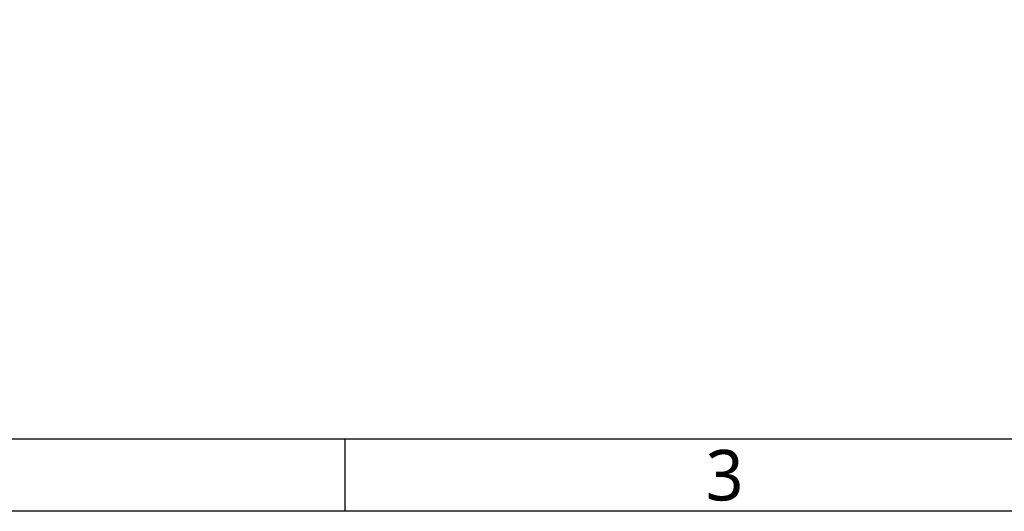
# Model space of a CAD drawing. Header units: millimetres. Extents: x 7426 to 8300, y 124 to 421.
# Tile 24 of 135: x 7962 to 8030, y 124 to 158. Entities that reach past the tile are written whole.
import ezdxf
from ezdxf.enums import TextEntityAlignment as Align

# ---------------------------------------------------------------- set-up
doc = ezdxf.new("R2010")
doc.units = ezdxf.units.MM
doc.layers.add('模板', color=7, linetype='Continuous')
doc.styles.add('微软雅黑', font='msyh.ttc')

# ---------------------------------------------------------------- blocks, each defined once
blk = doc.blocks.new('图纸')
at = {"color": 2}
blk.add_line((6787.66, 123.62), (6787.66, 147.62), dxfattribs=at)
for points in [[(6283.66, 123.62), (6283.66, 1549.22), (8299.66, 1549.22), (8299.66, 123.62)], [(6403.66, 147.62), (6403.66, 1525.22), (8275.66, 1525.22), (8275.66, 147.62)]]:
    blk.add_lwpolyline(points, close=True, dxfattribs=at)
at = {"color": 2, "style": '微软雅黑'}
blk.add_text('3', height=16.8, dxfattribs=at).set_placement((6913.66, 135.62), align=Align.MIDDLE_CENTER)
blk.add_attdef('整机外形图', text='', height=19.2, dxfattribs=at).set_placement((7893.3, 256.65), align=Align.MIDDLE)
at = {"color": 7, "style": '微软雅黑'}
for tag, height, p in [('编号', 19.2, (8134.84, 252.67)), ('比例', 12, (7939.66, 171.62))]:
    blk.add_attdef(tag, text='', height=height, dxfattribs=at).set_placement(p, align=Align.MIDDLE)
at = {"style": '微软雅黑'}
for tag, p in [('当前页', (8047.3, 207.62)), ('总页数', (8192.77, 207.62))]:
    blk.add_attdef(tag, text='', height=12, dxfattribs=at).set_placement(p, align=Align.MIDDLE)

msp = doc.modelspace()

# ---------------------------------------------------------------- block references
at = {"layer": '模板', "xscale": 0.208333, "yscale": 0.208333, "zscale": 0.208333}
msp.add_blockref('图纸', (6570.5639, 97.868), dxfattribs=at)

doc.saveas('drawing.dxf')
